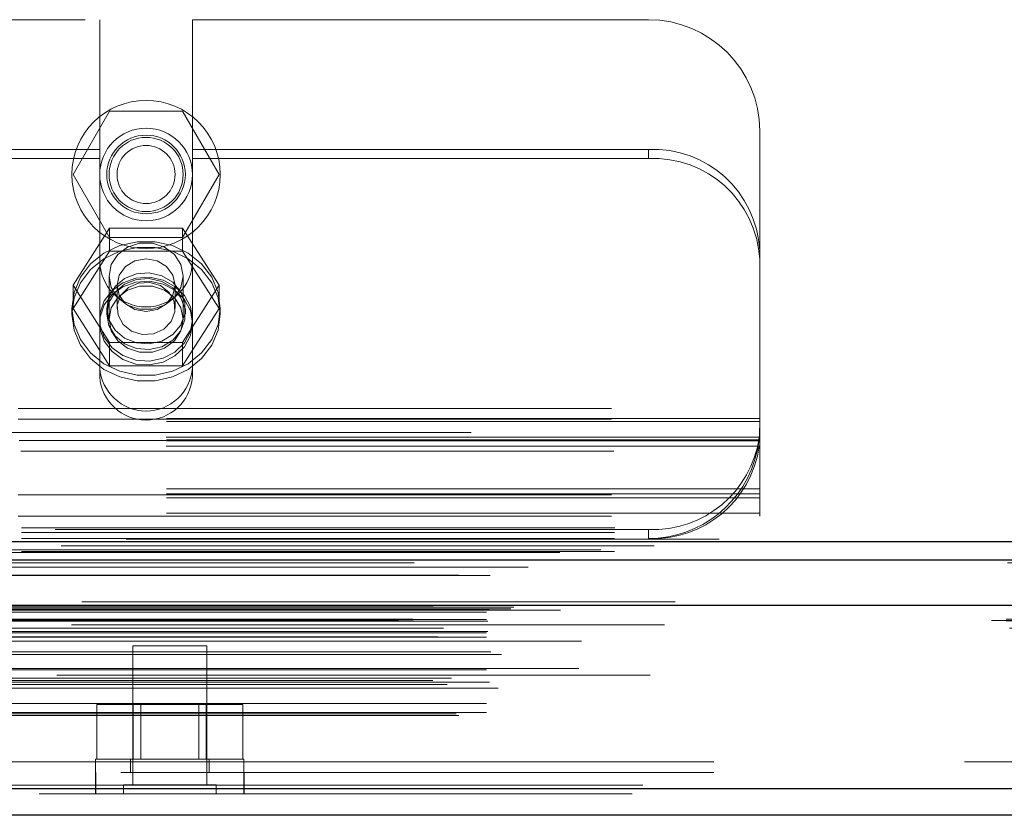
# Model space of a CAD drawing. Header units: inches. Extents: x 0.2 to 10.8, y 0.2 to 8.2.
# Tile 116 of 164: x 3.933 to 4.099, y 6.789 to 6.923. Entities that reach past the tile are written whole.
import ezdxf

# ---------------------------------------------------------------- set-up
doc = ezdxf.new("R2010")
doc.units = ezdxf.units.IN
doc.header["$MEASUREMENT"] = 0
doc.linetypes.add('HIDDEN', pattern=[0.07500000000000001, 0.05, -0.025])

msp = doc.modelspace()

# ---------------------------------------------------------------- linework, layer by layer
at = {"color": 7, "linetype": 'HIDDEN', "lineweight": 18}
for p, q in [((3.844515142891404, 6.923028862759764), (3.946990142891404, 6.923028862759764)), ((3.946990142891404, 6.923028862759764), (3.946990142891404, 6.901137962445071)), ((3.962615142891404, 6.923028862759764), (3.962615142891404, 6.901137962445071)), ((3.962615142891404, 6.923028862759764), (4.039502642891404, 6.923028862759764)), ((3.942505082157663, 6.896928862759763), (3.948653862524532, 6.907578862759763)), ((3.948653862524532, 6.907578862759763), (3.960951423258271, 6.907578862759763)), ((3.960951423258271, 6.907578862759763), (3.967100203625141, 6.896928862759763)), ((4.058252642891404, 6.884144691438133), (4.058252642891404, 6.904278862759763)), ((3.946990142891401, 6.901137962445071), (3.844515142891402, 6.901137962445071)), ((3.946990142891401, 6.899616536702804), (3.946990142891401, 6.901137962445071)), ((3.962615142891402, 6.899616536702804), (3.962615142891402, 6.901137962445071)), ((4.039502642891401, 6.901137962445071), (3.962615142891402, 6.901137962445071)), ((4.039502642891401, 6.899616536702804), (4.039502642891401, 6.901137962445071)), ((3.946990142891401, 6.899616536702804), (3.844515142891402, 6.899616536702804)), ((3.946990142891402, 6.86279778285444), (3.946990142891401, 6.899616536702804)), ((3.962615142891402, 6.86279778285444), (3.962615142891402, 6.899616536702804)), ((4.039502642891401, 6.899616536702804), (3.962615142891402, 6.899616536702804)), ((3.948653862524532, 6.886278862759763), (3.942505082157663, 6.896928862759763)), ((3.967100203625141, 6.896928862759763), (3.960951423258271, 6.886278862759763)), ((3.948653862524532, 6.88790255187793), (3.942505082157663, 6.87825037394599)), ((3.948653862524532, 6.883993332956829), (3.948653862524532, 6.88790255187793)), ((3.960951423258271, 6.88790255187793), (3.948653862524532, 6.88790255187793)), ((3.960951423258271, 6.883993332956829), (3.960951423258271, 6.88790255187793)), ((3.967100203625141, 6.87825037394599), (3.960951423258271, 6.88790255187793)), ((3.960951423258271, 6.886278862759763), (3.948653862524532, 6.886278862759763)), ((3.948653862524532, 6.883993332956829), (3.942505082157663, 6.874341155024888)), ((3.960951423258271, 6.883993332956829), (3.948653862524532, 6.883993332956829)), ((3.967100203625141, 6.874341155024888), (3.960951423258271, 6.883993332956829)), ((4.058252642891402, 6.884144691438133), (4.058252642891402, 6.882623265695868)), ((4.058252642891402, 6.842428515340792), (4.058252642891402, 6.882623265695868)), ((3.948552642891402, 6.879792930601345), (3.948552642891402, 6.872529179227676)), ((3.961052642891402, 6.872529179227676), (3.961052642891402, 6.879792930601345)), ((3.942505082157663, 6.874341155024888), (3.942505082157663, 6.87825037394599)), ((3.942505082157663, 6.87825037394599), (3.948653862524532, 6.86859819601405)), ((3.949905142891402, 6.87825037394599), (3.949905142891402, 6.874341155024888)), ((3.959700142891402, 6.874341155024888), (3.959700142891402, 6.87825037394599)), ((3.960951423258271, 6.86859819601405), (3.967100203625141, 6.87825037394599)), ((3.967100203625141, 6.874341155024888), (3.967100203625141, 6.87825037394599)), ((3.942302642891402, 6.874341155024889), (3.942302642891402, 6.873390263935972)), ((3.942505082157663, 6.874341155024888), (3.948653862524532, 6.864688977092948)), ((3.948177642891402, 6.874341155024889), (3.948177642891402, 6.873390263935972)), ((3.960951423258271, 6.864688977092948), (3.967100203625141, 6.874341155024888)), ((3.961427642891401, 6.873390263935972), (3.961427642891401, 6.874341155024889)), ((3.967302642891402, 6.873390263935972), (3.967302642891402, 6.874341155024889)), ((3.948653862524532, 6.86859819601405), (3.960951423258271, 6.86859819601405)), ((3.948653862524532, 6.864688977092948), (3.948653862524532, 6.86859819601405)), ((3.960951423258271, 6.864688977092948), (3.960951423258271, 6.86859819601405)), ((3.948653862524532, 6.864688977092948), (3.960951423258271, 6.864688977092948)), ((3.733252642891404, 6.857478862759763), (4.058252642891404, 6.857478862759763)), ((3.733252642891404, 6.857478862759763), (4.058252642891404, 6.857478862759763)), ((4.058252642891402, 6.85575664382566), (3.733252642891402, 6.855756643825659)), ((3.733252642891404, 6.855678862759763), (4.058252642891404, 6.855678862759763)), ((4.058252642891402, 6.855250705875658), (3.733252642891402, 6.855250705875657)), ((4.409602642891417, 6.853428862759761), (2.733802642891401, 6.853428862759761)), ((4.058188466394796, 6.852638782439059), (3.733316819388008, 6.852638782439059)), ((4.058252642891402, 6.85215664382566), (3.733252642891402, 6.852156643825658)), ((4.058252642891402, 6.851987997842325), (3.733252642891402, 6.851987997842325)), ((4.058188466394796, 6.851117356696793), (3.733316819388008, 6.851117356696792)), ((3.733382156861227, 6.852078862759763), (4.05812312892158, 6.852078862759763)), ((3.733684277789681, 6.850278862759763), (4.057821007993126, 6.850278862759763)), ((3.733684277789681, 6.850278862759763), (4.057821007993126, 6.850278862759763)), ((4.058252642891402, 6.843949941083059), (3.733252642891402, 6.843949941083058)), ((4.058252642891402, 6.843079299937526), (3.733252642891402, 6.843079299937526)), ((3.733252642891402, 6.842910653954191), (4.058252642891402, 6.842910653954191)), ((4.058252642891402, 6.842428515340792), (3.733252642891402, 6.842428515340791)), ((4.058252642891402, 6.839310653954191), (4.058252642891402, 6.842428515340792)), ((4.058252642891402, 6.839816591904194), (3.733252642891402, 6.839816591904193)), ((3.733252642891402, 6.839310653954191), (4.058252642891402, 6.839310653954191)), ((2.733802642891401, 6.837328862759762), (4.409602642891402, 6.837328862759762)), ((2.733802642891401, 6.837328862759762), (4.409602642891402, 6.837328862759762)), ((2.733802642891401, 6.836568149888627), (4.409602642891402, 6.836568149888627)), ((2.733848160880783, 6.837328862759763), (4.40955712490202, 6.837328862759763)), ((2.733848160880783, 6.837328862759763), (4.40955712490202, 6.837328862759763)), ((2.733848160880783, 6.837328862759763), (4.40955712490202, 6.837328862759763)), ((2.733848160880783, 6.837328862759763), (4.40955712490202, 6.837328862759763)), ((4.039502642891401, 6.83705028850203), (3.752002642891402, 6.837050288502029)), ((4.039502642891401, 6.83705028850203), (4.039502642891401, 6.835528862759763)), ((2.733802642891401, 6.835528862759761), (4.409602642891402, 6.835528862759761)), ((4.431485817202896, 6.833614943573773), (2.711896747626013, 6.833614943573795)), ((4.424569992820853, 6.833180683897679), (2.718808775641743, 6.833180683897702)), ((2.733802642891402, 6.833357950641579), (4.409602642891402, 6.833357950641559)), ((2.719234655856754, 6.830704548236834), (4.424146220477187, 6.830704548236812)), ((4.443997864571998, 6.824872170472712), (2.699383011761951, 6.824872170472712)), ((2.702648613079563, 6.824292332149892), (4.440732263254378, 6.82429233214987)), ((4.440606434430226, 6.824308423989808), (2.702774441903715, 6.824308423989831)), ((2.703226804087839, 6.824021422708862), (4.440154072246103, 6.824021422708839)), ((2.703226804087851, 6.824021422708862), (4.440154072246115, 6.824021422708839)), ((2.712168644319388, 6.823113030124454), (4.431212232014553, 6.823113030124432)), ((2.7121686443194, 6.823113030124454), (4.431212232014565, 6.823113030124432)), ((2.712668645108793, 6.82361885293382), (4.430712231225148, 6.823618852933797)), ((2.712668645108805, 6.82361885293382), (4.43071223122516, 6.823618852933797)), ((2.716316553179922, 6.823661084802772), (4.42706432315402, 6.823661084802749)), ((2.716316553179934, 6.823661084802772), (4.427064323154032, 6.823661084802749)), ((2.716780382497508, 6.823989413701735), (4.426600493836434, 6.823989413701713)), ((2.71678038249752, 6.823989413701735), (4.426600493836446, 6.823989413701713)), ((2.724648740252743, 6.823472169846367), (4.418698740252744, 6.823472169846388)), ((2.697357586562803, 6.821711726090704), (4.446023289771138, 6.821711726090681)), ((2.697357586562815, 6.821711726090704), (4.44602328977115, 6.821711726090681)), ((2.69978506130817, 6.8219669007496), (4.443595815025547, 6.821966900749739)), ((2.699838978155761, 6.821661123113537), (4.443541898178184, 6.821661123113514)), ((2.712168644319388, 6.82186885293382), (4.431212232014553, 6.821868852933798)), ((2.7121686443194, 6.82186885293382), (4.431212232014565, 6.821868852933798)), ((2.712418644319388, 6.82161885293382), (4.430962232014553, 6.821618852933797)), ((2.70039877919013, 6.82042907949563), (4.442982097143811, 6.820429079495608)), ((4.442221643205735, 6.820998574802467), (2.701182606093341, 6.82099857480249)), ((2.704927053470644, 6.820410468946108), (4.438453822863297, 6.820410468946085)), ((2.712168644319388, 6.81961885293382), (4.431212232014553, 6.819618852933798)), ((2.7121686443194, 6.81961885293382), (4.431212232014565, 6.819618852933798)), ((2.712418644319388, 6.819868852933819), (4.430962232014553, 6.819868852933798)), ((2.703981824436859, 6.818988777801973), (4.4393959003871, 6.81898877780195)), ((2.712168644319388, 6.818914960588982), (4.431212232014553, 6.81891496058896)), ((4.428213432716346, 6.818245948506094), (2.715169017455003, 6.818245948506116)), ((2.712909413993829, 6.816412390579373), (4.430488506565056, 6.81641239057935)), ((3.965048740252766, 6.817472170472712), (3.952548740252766, 6.817472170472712)), ((3.952548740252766, 6.817472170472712), (3.952548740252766, 6.794034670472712)), ((3.965048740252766, 6.794034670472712), (3.965048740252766, 6.817472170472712)), ((2.714745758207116, 6.81600736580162), (4.428635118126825, 6.816007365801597)), ((2.714745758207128, 6.81600736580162), (4.428635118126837, 6.816007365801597)), ((2.712168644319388, 6.813412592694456), (4.431212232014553, 6.813412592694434)), ((4.427753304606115, 6.813603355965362), (2.715633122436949, 6.813603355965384)), ((2.703136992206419, 6.811624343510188), (4.440243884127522, 6.811624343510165)), ((4.439775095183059, 6.812499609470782), (2.703609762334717, 6.812499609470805)), ((2.706318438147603, 6.811974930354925), (4.437062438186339, 6.811974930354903)), ((2.712168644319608, 6.811345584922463), (4.431212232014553, 6.81134558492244)), ((2.712719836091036, 6.811341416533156), (4.430654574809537, 6.811341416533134)), ((2.70555942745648, 6.810923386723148), (4.437815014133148, 6.810923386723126)), ((2.714188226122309, 6.810309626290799), (4.42919265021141, 6.810309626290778)), ((2.712168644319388, 6.807724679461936), (4.431212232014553, 6.807724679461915)), ((2.712168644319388, 6.806205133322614), (4.431212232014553, 6.806205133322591)), ((2.7121686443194, 6.806205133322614), (4.431212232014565, 6.806205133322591)), ((3.946501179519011, 6.798322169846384), (3.946501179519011, 6.807572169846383)), ((3.95264995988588, 6.807572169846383), (3.946501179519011, 6.807572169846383)), ((3.95264995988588, 6.798322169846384), (3.95264995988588, 6.807572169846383)), ((3.964947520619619, 6.807572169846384), (3.95264995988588, 6.807572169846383)), ((3.95390124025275, 6.807572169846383), (3.95390124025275, 6.798322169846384)), ((3.96369624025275, 6.798322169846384), (3.96369624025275, 6.807572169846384)), ((3.964947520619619, 6.798322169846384), (3.964947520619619, 6.807572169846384)), ((3.971096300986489, 6.807572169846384), (3.964947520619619, 6.807572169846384)), ((3.971096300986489, 6.798322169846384), (3.971096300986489, 6.807572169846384)), ((2.707099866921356, 6.805964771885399), (4.436281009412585, 6.805964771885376)), ((2.707538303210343, 6.805705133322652), (4.435842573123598, 6.805705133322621)), ((2.750548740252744, 6.797872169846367), (4.392798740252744, 6.797872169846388)), ((2.750548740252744, 6.797872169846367), (4.392798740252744, 6.797872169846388)), ((4.392798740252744, 6.797872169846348), (2.750582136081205, 6.797872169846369)), ((4.392798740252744, 6.797872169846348), (2.750582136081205, 6.797872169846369)), ((3.97129874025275, 6.798322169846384), (3.94629874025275, 6.798322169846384)), ((3.94629874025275, 6.798322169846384), (3.94629874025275, 6.796072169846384)), ((3.95217374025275, 6.798322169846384), (3.95217374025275, 6.796072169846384)), ((3.96542374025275, 6.796072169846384), (3.96542374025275, 6.798322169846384)), ((3.97129874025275, 6.796072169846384), (3.97129874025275, 6.798322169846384)), ((2.750548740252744, 6.796072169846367), (4.392798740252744, 6.796072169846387)), ((3.946286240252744, 6.796072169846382), (3.946286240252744, 6.792472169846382)), ((3.946319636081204, 6.796072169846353), (3.946319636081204, 6.792472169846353)), ((3.971286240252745, 6.792472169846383), (3.971286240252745, 6.796072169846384)), ((3.971319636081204, 6.792472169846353), (3.971319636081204, 6.796072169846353)), ((4.438547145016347, 6.793959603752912), (2.704833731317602, 6.793959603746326)), ((2.704833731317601, 6.793959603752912), (4.438547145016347, 6.793959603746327)), ((2.704833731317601, 6.793334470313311), (4.438547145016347, 6.793334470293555)), ((3.966611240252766, 6.794034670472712), (3.950986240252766, 6.794034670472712)), ((3.950986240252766, 6.794034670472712), (3.950986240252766, 6.792472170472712)), ((3.966611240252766, 6.792472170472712), (3.966611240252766, 6.794034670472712)), ((4.436780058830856, 6.792472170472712), (2.706600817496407, 6.792472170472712))]:
    msp.add_line(p, q, dxfattribs=at)
at = {"color": 7, "linetype": 'Continuous', "lineweight": 25}
for p, q in [((2.733802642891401, 6.835046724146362), (4.409602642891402, 6.835046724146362)), ((2.733802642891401, 6.831928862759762), (4.409602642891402, 6.831928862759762)), ((4.443997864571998, 6.824247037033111), (2.699383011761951, 6.824247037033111)), ((4.438547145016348, 6.793334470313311), (2.704833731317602, 6.793334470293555)), ((4.436780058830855, 6.788872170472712), (2.706600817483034, 6.788872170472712))]:
    msp.add_line(p, q, dxfattribs=at)
at = {"color": 7, "linetype": 'HIDDEN', "lineweight": 18, "flags": 128}
for points in [[(3.942302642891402, 6.874341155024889), (3.942665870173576, 6.877052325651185), (3.943734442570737, 6.879605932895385), (3.945446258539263, 6.88185357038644), (3.947701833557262, 6.883664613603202), (3.95037008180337, 6.884933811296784), (3.953295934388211, 6.885587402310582), (3.956309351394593, 6.885587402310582), (3.959235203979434, 6.884933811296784), (3.961903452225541, 6.883664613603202), (3.964159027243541, 6.88185357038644), (3.965870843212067, 6.879605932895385), (3.966939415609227, 6.877052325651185), (3.967302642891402, 6.874341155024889), (3.966939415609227, 6.871629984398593), (3.965870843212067, 6.869076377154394), (3.964159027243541, 6.866828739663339), (3.961903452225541, 6.865017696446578), (3.959235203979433, 6.863748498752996), (3.956309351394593, 6.863094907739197), (3.95329593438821, 6.863094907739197), (3.95037008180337, 6.863748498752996), (3.947701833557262, 6.865017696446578), (3.945446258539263, 6.866828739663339), (3.943734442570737, 6.869076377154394), (3.942665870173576, 6.871629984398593), (3.942302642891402, 6.874341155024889)], [(3.942302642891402, 6.873390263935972), (3.942665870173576, 6.876101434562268), (3.943734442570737, 6.878655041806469), (3.945446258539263, 6.880902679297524), (3.947701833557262, 6.882713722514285), (3.95037008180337, 6.883982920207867), (3.953295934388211, 6.884636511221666), (3.956309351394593, 6.884636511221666), (3.959235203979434, 6.883982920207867), (3.961903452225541, 6.882713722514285), (3.964159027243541, 6.880902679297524), (3.965870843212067, 6.878655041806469), (3.966939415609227, 6.876101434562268), (3.967302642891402, 6.873390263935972), (3.966939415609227, 6.870679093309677), (3.965870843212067, 6.868125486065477), (3.964159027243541, 6.865877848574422), (3.961903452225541, 6.864066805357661), (3.959235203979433, 6.862797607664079), (3.956309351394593, 6.86214401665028), (3.95329593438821, 6.86214401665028), (3.95037008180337, 6.862797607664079), (3.947701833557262, 6.864066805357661), (3.945446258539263, 6.865877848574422), (3.943734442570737, 6.868125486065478), (3.942665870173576, 6.870679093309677), (3.942302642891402, 6.873390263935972)], [(3.961052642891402, 6.879792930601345), (3.960675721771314, 6.881730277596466), (3.959590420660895, 6.88343395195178), (3.957927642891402, 6.884698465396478), (3.95588794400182, 6.8853712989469), (3.953717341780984, 6.8853712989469), (3.951677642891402, 6.884698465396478), (3.950014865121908, 6.88343395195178), (3.94892956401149, 6.881730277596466), (3.948552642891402, 6.879792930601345), (3.94892956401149, 6.877855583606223), (3.950014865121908, 6.876151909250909), (3.951677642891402, 6.87488739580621), (3.953717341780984, 6.874214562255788), (3.95588794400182, 6.874214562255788), (3.957927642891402, 6.87488739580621), (3.959590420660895, 6.876151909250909), (3.960675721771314, 6.877855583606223), (3.961052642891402, 6.879792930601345)], [(3.959700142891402, 6.87825037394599), (3.959327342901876, 6.879948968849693), (3.958265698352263, 6.881388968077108), (3.95667683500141, 6.882351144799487), (3.954802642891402, 6.882689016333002), (3.952928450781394, 6.882351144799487), (3.951339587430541, 6.881388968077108), (3.950277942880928, 6.879948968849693), (3.949905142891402, 6.87825037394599), (3.950277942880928, 6.876551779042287), (3.951339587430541, 6.875111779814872), (3.952928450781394, 6.874149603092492), (3.954802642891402, 6.873811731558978), (3.95667683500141, 6.874149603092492), (3.958265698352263, 6.875111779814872), (3.959327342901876, 6.876551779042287), (3.959700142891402, 6.87825037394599)], [(3.962615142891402, 6.872529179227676), (3.962268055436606, 6.874616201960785), (3.961257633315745, 6.876517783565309), (3.959673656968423, 6.878064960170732), (3.957656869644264, 6.879120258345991), (3.955386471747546, 6.879589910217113), (3.953064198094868, 6.879432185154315), (3.950896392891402, 6.878661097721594), (3.949075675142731, 6.877345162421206), (3.947763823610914, 6.87560130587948), (3.947077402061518, 6.873584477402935), (3.947077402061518, 6.871473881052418), (3.947763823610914, 6.869457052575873), (3.949075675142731, 6.867713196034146), (3.950896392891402, 6.866397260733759), (3.953064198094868, 6.865626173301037), (3.955386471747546, 6.86546844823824), (3.957656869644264, 6.865938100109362), (3.959673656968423, 6.86699339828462), (3.961257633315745, 6.868540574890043), (3.962268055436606, 6.870442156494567), (3.962615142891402, 6.872529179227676)], [(3.948177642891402, 6.874341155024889), (3.948536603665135, 6.876290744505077), (3.949574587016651, 6.87802906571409), (3.951179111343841, 6.879367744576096), (3.953176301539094, 6.880161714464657), (3.955349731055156, 6.880324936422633), (3.957463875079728, 6.87983972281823), (3.959289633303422, 6.878758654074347), (3.960629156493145, 6.877198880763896), (3.961337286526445, 6.875329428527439), (3.961337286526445, 6.873352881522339), (3.960629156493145, 6.871483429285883), (3.959289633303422, 6.869923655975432), (3.957463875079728, 6.86884258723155), (3.955349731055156, 6.868357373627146), (3.953176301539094, 6.868520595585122), (3.951179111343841, 6.869314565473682), (3.949574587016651, 6.87065324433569), (3.948536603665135, 6.872391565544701), (3.948177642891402, 6.874341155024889)], [(3.948177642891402, 6.873390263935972), (3.948536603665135, 6.875339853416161), (3.949574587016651, 6.877078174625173), (3.951179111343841, 6.878416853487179), (3.953176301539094, 6.879210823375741), (3.955349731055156, 6.879374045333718), (3.957463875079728, 6.878888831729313), (3.959289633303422, 6.87780776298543), (3.960629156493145, 6.87624798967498), (3.961337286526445, 6.874378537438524), (3.961337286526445, 6.872401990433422), (3.960629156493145, 6.870532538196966), (3.959289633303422, 6.868972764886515), (3.957463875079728, 6.867891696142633), (3.955349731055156, 6.867406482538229), (3.953176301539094, 6.867569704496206), (3.951179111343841, 6.868363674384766), (3.949574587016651, 6.869702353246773), (3.948536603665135, 6.871440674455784), (3.948177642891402, 6.873390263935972)], [(3.962615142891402, 6.871868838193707), (3.962268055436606, 6.873955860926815), (3.961257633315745, 6.875857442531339), (3.959673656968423, 6.877404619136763), (3.957656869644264, 6.87845991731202), (3.955386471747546, 6.878929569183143), (3.953064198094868, 6.878771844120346), (3.950896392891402, 6.878000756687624), (3.949075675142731, 6.876684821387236), (3.947763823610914, 6.87494096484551), (3.947077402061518, 6.872924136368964), (3.947077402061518, 6.870813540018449), (3.947763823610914, 6.868796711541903), (3.949075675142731, 6.867052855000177), (3.950896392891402, 6.865736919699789), (3.953064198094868, 6.864965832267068), (3.955386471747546, 6.864808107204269), (3.957656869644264, 6.865277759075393), (3.959673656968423, 6.86633305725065), (3.961257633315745, 6.867880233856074), (3.962268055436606, 6.869781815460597), (3.962615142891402, 6.871868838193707)], [(3.961052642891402, 6.872529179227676), (3.960675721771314, 6.874466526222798), (3.959590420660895, 6.876170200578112), (3.957927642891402, 6.877434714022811), (3.95588794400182, 6.878107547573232), (3.953717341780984, 6.878107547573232), (3.951677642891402, 6.877434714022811), (3.950014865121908, 6.876170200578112), (3.94892956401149, 6.874466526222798), (3.948552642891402, 6.872529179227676), (3.94892956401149, 6.870591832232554), (3.950014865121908, 6.868888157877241), (3.951677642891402, 6.867623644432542), (3.953717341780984, 6.866950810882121), (3.95588794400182, 6.866950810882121), (3.957927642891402, 6.867623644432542), (3.959590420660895, 6.868888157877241), (3.960675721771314, 6.870591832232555), (3.961052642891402, 6.872529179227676)], [(3.957251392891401, 6.878185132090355), (3.9554418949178, 6.878741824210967), (3.953535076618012, 6.878628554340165), (3.951821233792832, 6.877862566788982), (3.950561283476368, 6.876560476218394), (3.949947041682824, 6.874920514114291), (3.950072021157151, 6.87319234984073), (3.950917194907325, 6.871639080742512), (3.952353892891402, 6.870497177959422), (3.954163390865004, 6.86994048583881), (3.956070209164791, 6.870053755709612), (3.957784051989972, 6.870819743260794), (3.959044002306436, 6.872121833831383), (3.95965824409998, 6.873761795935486), (3.959533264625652, 6.875489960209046), (3.958688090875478, 6.877043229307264), (3.957251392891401, 6.878185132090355)], [(4.45141733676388, 6.835419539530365), (3.585613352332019, 6.835419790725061), (2.69197889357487, 6.835419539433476)], [(4.440458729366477, 6.834285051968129), (3.585613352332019, 6.834285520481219), (2.70294991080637, 6.834285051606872)], [(4.424585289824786, 6.833180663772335), (3.585613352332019, 6.83318021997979), (2.718811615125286, 6.833180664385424)], [(2.700014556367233, 6.831467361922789), (3.500508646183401, 6.831469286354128), (4.443362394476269, 6.831467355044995)], [(2.70001593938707, 6.831467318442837), (3.608248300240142, 6.831467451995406), (4.443360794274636, 6.831467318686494)], [(2.707539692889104, 6.829343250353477), (3.55777150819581, 6.829343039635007), (4.435843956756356, 6.82934325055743)], [(2.71279973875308, 6.829332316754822), (3.55777150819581, 6.829332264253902), (4.43057902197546, 6.829332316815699)]]:
    msp.add_lwpolyline(points, dxfattribs=at)
at = {"color": 7, "linetype": 'HIDDEN', "lineweight": 18}
for radius in [0.01249999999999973, 0.0078125, 0.006624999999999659, 0.006250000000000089, 0.004897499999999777]:
    msp.add_circle((3.954802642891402, 6.896928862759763), radius, dxfattribs=at)
for centre, radius, start, end in [((4.039502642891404, 6.904278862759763), 0.01875000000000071, 0, 90), ((4.040339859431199, 6.883220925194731), 0.01793658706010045, 2.952140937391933, 92.67533670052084), ((4.040339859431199, 6.881699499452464), 0.01793658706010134, 2.9521409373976, 92.67533670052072), ((3.954802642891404, 6.882403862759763), 0.0078125, 180, 0), ((3.954802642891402, 6.864877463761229), 0.007832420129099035, 184.0872180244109, 355.9127819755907), ((3.954802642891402, 6.863356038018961), 0.007832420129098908, 184.0872180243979, 355.9127819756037), ((4.040247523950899, 6.855150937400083), 0.01811596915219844, 267.6434837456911, 352.0290646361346), ((4.040247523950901, 6.853629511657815), 0.01811596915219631, 267.6434837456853, 352.0290646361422), ((4.039502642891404, 6.854278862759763), 0.01874999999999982, 270.0000000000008, 347.682234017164)]:
    msp.add_arc(centre, radius, start, end, dxfattribs=at)
msp.add_open_spline([(4.057821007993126, 6.850278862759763), (4.057902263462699, 6.8506509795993), (4.057970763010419, 6.851019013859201), (4.058084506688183, 6.85174658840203), (4.058129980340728, 6.852110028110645), (4.058197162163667, 6.852796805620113), (4.058219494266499, 6.853122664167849), (4.058247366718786, 6.853737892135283), (4.058252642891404, 6.854022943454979), (4.058252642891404, 6.854278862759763)], degree=3, knots=[0, 0, 0, 0, 0.25, 0.25, 0.5, 0.5, 0.75, 0.75, 1, 1, 1, 1], dxfattribs=at)

doc.saveas('drawing.dxf')
